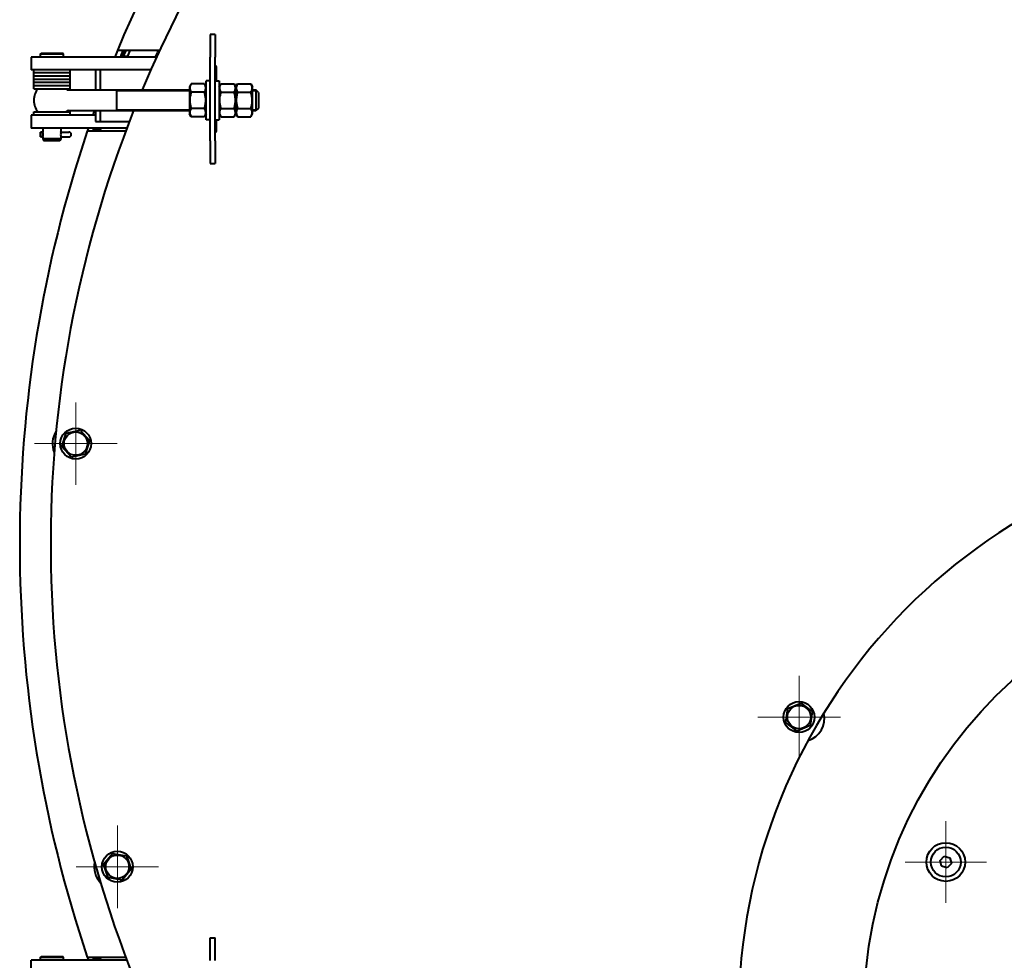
# Model space of a CAD drawing. Header units: millimetres. Extents: x -149 to 1385, y -399 to 918.
# Tile 14 of 41: x 385 to 461, y 181 to 254. Entities that reach past the tile are written whole.
import ezdxf

# ---------------------------------------------------------------- set-up
doc = ezdxf.new("R2010")
doc.units = ezdxf.units.MM
for name, color, linetype in [('(c)Креп', 9, 'Continuous'), ('(c)Синий', 156, 'Continuous'), ('G', 3, 'Continuous'), ('OSI', 2, 'Continuous'), ('R', 1, 'Continuous'), ('WELDING', 7, 'Continuous'), ('Системный слой', 250, 'Continuous')]:
    doc.layers.add(name, color=color, linetype=linetype)

# ---------------------------------------------------------------- blocks, each defined once
blk = doc.blocks.new('U5')
at = {"layer": 'G', "color": 150, "lineweight": 40}
for start, end in [(161.17702, 161.29829), (198.70171, 198.82298)]:
    blk.add_arc((484.929, 213.136), 99.8, start, end, dxfattribs=at)
blk = doc.blocks.new('U7')
at = {"layer": 'G', "color": 150, "lineweight": 40}
for start, end in [(110.09304, 110.10169), (157.46359, 157.74326)]:
    blk.add_arc((484.929, 213.136), 99.8, start, end, dxfattribs=at)
blk = doc.blocks.new('U16')
at = {"layer": 'G', "color": 150, "lineweight": 40}
for p, q in [((386.329, 245.071), (386.334, 245.071)), ((387.725, 245.071), (387.729, 245.071))]:
    blk.add_line(p, q, dxfattribs=at)
blk = doc.blocks.new('U17')
at = {"layer": 'G', "color": 150, "lineweight": 40}
for p, q in [((386.329, 244.701), (386.334, 244.701)), ((387.725, 244.701), (387.729, 244.701))]:
    blk.add_line(p, q, dxfattribs=at)
blk = doc.blocks.new('U18')
at = {"layer": 'G', "color": 150, "lineweight": 40}
for p, q in [((387.729, 245.071), (387.725, 245.07)), ((387.725, 244.703), (387.729, 244.701))]:
    blk.add_line(p, q, dxfattribs=at)
blk = doc.blocks.new('U19')
at = {"layer": 'WELDING', "color": 150, "lineweight": 40}
for p, q in [((386.3, 244.701), (386.286, 244.702)), ((386.315, 244.701), (386.3, 244.701)), ((386.329, 244.701), (386.315, 244.701))]:
    blk.add_line(p, q, dxfattribs=at)
blk = doc.blocks.new('U20')
at = {"layer": 'G', "color": 150, "lineweight": 40}
for p, q in [((385.629, 249.186), (387.029, 249.186)), ((387.029, 249.186), (388.429, 249.186))]:
    blk.add_line(p, q, dxfattribs=at)
blk = doc.blocks.new('U21')
at = {"layer": 'G', "color": 150, "lineweight": 40}
for p, q in [((385.629, 249.436), (387.029, 249.436)), ((387.029, 249.436), (388.429, 249.436))]:
    blk.add_line(p, q, dxfattribs=at)
blk = doc.blocks.new('U36')
at = {"layer": 'G', "color": 150, "lineweight": 40}
for start, end in [(110.1818, 110.28667), (110.05113, 110.05976), (157.51122, 157.82109), (161.18582, 161.33708), (198.66292, 198.81418)]:
    blk.add_arc((484.929, 213.136), 100, start, end, dxfattribs=at)
blk = doc.blocks.new('U37')
at = {"layer": 'G', "color": 150, "lineweight": 40}
for start, end in [(110.19339, 110.27573), (110.06264, 110.07127), (157.49814, 157.80823), (161.17508, 161.32643), (198.67357, 198.82492)]:
    blk.add_arc((484.929, 213.136), 99.945, start, end, dxfattribs=at)
blk = doc.blocks.new('U40')
at = {"layer": 'G', "color": 150, "lineweight": 40}
for p, q in [((385.629, 248.936), (387.029, 248.936)), ((387.029, 248.936), (388.429, 248.936))]:
    blk.add_line(p, q, dxfattribs=at)
blk = doc.blocks.new('U41')
at = {"layer": 'G', "color": 150, "lineweight": 40}
for p, q in [((385.629, 249.186), (387.029, 249.186)), ((387.029, 249.186), (388.429, 249.186))]:
    blk.add_line(p, q, dxfattribs=at)
blk = doc.blocks.new('U42')
at = {"layer": 'G', "color": 150, "lineweight": 40}
for p, q in [((385.629, 248.686), (387.029, 248.686)), ((387.029, 248.686), (388.429, 248.686))]:
    blk.add_line(p, q, dxfattribs=at)
blk = doc.blocks.new('U43')
at = {"layer": 'G', "color": 150, "lineweight": 40}
for p, q in [((385.629, 248.936), (387.029, 248.936)), ((387.029, 248.936), (388.429, 248.936))]:
    blk.add_line(p, q, dxfattribs=at)
blk = doc.blocks.new('U56')
at = {"layer": 'G', "color": 150, "lineweight": 40}
for start, end in [(157.60629, 157.91457), (160.44854, 160.66036), (161.26407, 161.41466), (198.58697, 198.73756), (199.34127, 199.70246), (202.0871, 202.24115)]:
    blk.add_arc((484.932, 213.138), 100.398, start, end, dxfattribs=at)
blk = doc.blocks.new('U62')
at = {"layer": 'G', "color": 150, "lineweight": 40}
for start, end in [(157.39177, 157.70366), (161.08769, 161.2398), (198.7602, 198.91231)]:
    blk.add_arc((484.929, 213.136), 99.5, start, end, dxfattribs=at)
blk = doc.blocks.new('U65')
at = {"layer": 'G', "color": 150, "lineweight": 40}
for p, q in [((385.629, 249.686), (387.029, 249.686)), ((387.029, 249.686), (388.429, 249.686))]:
    blk.add_line(p, q, dxfattribs=at)
blk = doc.blocks.new('U72')
at = {"layer": 'G', "color": 150, "lineweight": 40}
for p, q in [((386.189, 181.186), (387.029, 181.186)), ((387.029, 181.186), (387.869, 181.186))]:
    blk.add_line(p, q, dxfattribs=at)
blk = doc.blocks.new('U73')
at = {"layer": 'G', "color": 150, "lineweight": 40}
for p, q in [((386.129, 181.126), (387.029, 181.126)), ((387.029, 181.126), (387.929, 181.126))]:
    blk.add_line(p, q, dxfattribs=at)
blk = doc.blocks.new('U92')
at = {"layer": 'G', "color": 150, "lineweight": 40}
for p, q in [((399.979, 249.036), (399.979, 246.532)), ((399.979, 246.532), (399.979, 246.036))]:
    blk.add_line(p, q, dxfattribs=at)
blk = doc.blocks.new('U113')
at = {"layer": 'G', "color": 150, "lineweight": 40}
for p, q in [((385.629, 246.636), (387.029, 246.636)), ((387.029, 246.636), (388.429, 246.636))]:
    blk.add_line(p, q, dxfattribs=at)
blk = doc.blocks.new('U118')
at = {"layer": 'G', "color": 150, "lineweight": 40}
for p, q in [((385.629, 249.436), (387.029, 249.436)), ((387.029, 249.436), (388.429, 249.436))]:
    blk.add_line(p, q, dxfattribs=at)
blk = doc.blocks.new('U119')
at = {"layer": 'G', "color": 150, "lineweight": 40}
for p, q in [((385.629, 249.686), (387.029, 249.686)), ((387.029, 249.686), (388.429, 249.686))]:
    blk.add_line(p, q, dxfattribs=at)
blk = doc.blocks.new('U124')
at = {"layer": 'G', "color": 150, "lineweight": 40}
for p, q in [((385.629, 248.436), (387.029, 248.436)), ((387.029, 248.436), (388.429, 248.436))]:
    blk.add_line(p, q, dxfattribs=at)
blk = doc.blocks.new('U125')
at = {"layer": 'G', "color": 150, "lineweight": 40}
for p, q in [((385.629, 248.686), (387.029, 248.686)), ((387.029, 248.686), (388.429, 248.686))]:
    blk.add_line(p, q, dxfattribs=at)
blk = doc.blocks.new('U145')
at = {"layer": 'G', "color": 150, "lineweight": 40}
for p, q in [((390.411, 249.886), (390.411, 248.336)), ((390.411, 246.736), (390.411, 245.886))]:
    blk.add_line(p, q, dxfattribs=at)
blk = doc.blocks.new('U146')
at = {"layer": 'G', "color": 150, "lineweight": 40}
for p, q in [((390.765, 249.886), (390.765, 248.336)), ((390.765, 246.736), (390.765, 245.886))]:
    blk.add_line(p, q, dxfattribs=at)
blk = doc.blocks.new('U150')
at = {"layer": 'G', "color": 150, "lineweight": 40}
for p, q in [((388.302, 246.736), (397.679, 246.736)), ((402.579, 246.736), (402.829, 246.736))]:
    blk.add_line(p, q, dxfattribs=at)
blk = doc.blocks.new('U151')
at = {"layer": 'G', "color": 150, "lineweight": 40}
for p, q in [((388.302, 248.336), (397.679, 248.336)), ((402.579, 248.336), (402.829, 248.336))]:
    blk.add_line(p, q, dxfattribs=at)
blk = doc.blocks.new('U152')
at = {"layer": 'G', "color": 150, "lineweight": 40}
for start, end in [(139.9948, 180), (39.5212, 40.0052)]:
    blk.add_arc((387.029, 247.536), 1.4, start, end, dxfattribs=at)
blk = doc.blocks.new('U153')
at = {"layer": 'G', "color": 150, "lineweight": 40}
for start, end in [(180, 220.0052), (319.9948, 320.4788)]:
    blk.add_arc((387.029, 247.536), 1.4, start, end, dxfattribs=at)
blk = doc.blocks.new('U154')
at = {"layer": 'G', "color": 150, "lineweight": 40}
for p, q in [((403.029, 248.136), (403.029, 247.536)), ((403.029, 247.536), (403.029, 246.936))]:
    blk.add_line(p, q, dxfattribs=at)
blk = doc.blocks.new('U155')
at = {"layer": 'G', "color": 150, "lineweight": 40}
for p, q in [((402.829, 248.336), (402.829, 247.536)), ((402.829, 247.536), (402.829, 246.736))]:
    blk.add_line(p, q, dxfattribs=at)
blk = doc.blocks.new('U156')
at = {"layer": 'R', "color": 7, "lineweight": 9}
for p, q in [((392.029, 246.836), (397.679, 246.836)), ((402.579, 246.836), (402.829, 246.836))]:
    blk.add_line(p, q, dxfattribs=at)
blk = doc.blocks.new('U157')
at = {"layer": 'R', "color": 7, "lineweight": 9}
for p, q in [((392.029, 248.236), (397.679, 248.236)), ((402.579, 248.236), (402.829, 248.236))]:
    blk.add_line(p, q, dxfattribs=at)
blk = doc.blocks.new('U158')
at = {"layer": 'G', "color": 150, "lineweight": 40}
for p, q in [((386.189, 251.186), (387.029, 251.186)), ((387.029, 251.186), (387.869, 251.186))]:
    blk.add_line(p, q, dxfattribs=at)
blk = doc.blocks.new('U159')
at = {"layer": 'G', "color": 150, "lineweight": 40}
for p, q in [((386.129, 251.126), (387.029, 251.126)), ((387.029, 251.126), (387.929, 251.126))]:
    blk.add_line(p, q, dxfattribs=at)
blk = doc.blocks.new('U160')
at = {"layer": 'G', "color": 150, "lineweight": 40}
for p, q in [((387.729, 245.386), (387.729, 245.086)), ((387.729, 244.686), (387.729, 244.546))]:
    blk.add_line(p, q, dxfattribs=at)
blk = doc.blocks.new('U161')
at = {"layer": 'G', "color": 150, "lineweight": 40}
for p, q in [((386.329, 245.386), (386.329, 245.086)), ((386.329, 244.686), (386.329, 244.546))]:
    blk.add_line(p, q, dxfattribs=at)
blk = doc.blocks.new('U162')
at = {"layer": 'WELDING', "color": 150, "lineweight": 40}
for p, q in [((387.706, 244.975), (387.7, 244.886)), ((387.724, 245.066), (387.706, 244.975)), ((387.728, 245.083), (387.724, 245.066)), ((387.725, 245.071), (387.728, 245.083)), ((387.7, 244.886), (387.711, 244.765)), ((387.711, 244.765), (387.727, 244.693)), ((387.727, 244.693), (387.725, 244.701))]:
    blk.add_line(p, q, dxfattribs=at)
blk = doc.blocks.new('U163')
at = {"layer": 'WELDING', "color": 150, "lineweight": 40}
for p, q in [((386.348, 245.008), (386.331, 245.079)), ((386.331, 245.079), (386.334, 245.071)), ((386.359, 244.886), (386.348, 245.008)), ((386.33, 244.69), (386.335, 244.707)), ((386.334, 244.701), (386.33, 244.69)), ((386.335, 244.707), (386.353, 244.798)), ((386.353, 244.798), (386.359, 244.886))]:
    blk.add_line(p, q, dxfattribs=at)
blk = doc.blocks.new('U176')
at = {"layer": 'G', "color": 150, "lineweight": 40}
for start, end in [(87.13402, 157.24365), (158.33182, 202.48351)]:
    blk.add_arc((477.929, 213.136), 91, start, end, dxfattribs=at)
blk = doc.blocks.new('U178')
at = {"layer": 'G', "color": 150, "lineweight": 40}
for p, q in [((399.779, 249.036), (399.779, 250.136)), ((399.779, 245.136), (399.779, 246.036))]:
    blk.add_line(p, q, dxfattribs=at)
blk = doc.blocks.new('U179')
at = {"layer": 'G', "color": 150, "lineweight": 40}
for start, end in [(157.74326, 157.77427), (161.14669, 161.17702)]:
    blk.add_arc((484.929, 213.136), 99.8, start, end, dxfattribs=at)
blk = doc.blocks.new('U181')
at = {"layer": 'G', "color": 150, "lineweight": 40}
blk.add_arc((484.929, 213.136), 99.8, 198.82298, 198.85331, dxfattribs=at)
blk = doc.blocks.new('U185')
at = {"layer": 'OSI', "color": 30, "lineweight": 9}
for q in [(388.87, 224.128), (385.67, 220.928), (392.07, 220.928), (388.87, 217.728)]:
    blk.add_line((388.87, 220.928), q, dxfattribs=at)
blk = doc.blocks.new('U186')
at = {"layer": 'OSI', "color": 30, "lineweight": 9}
for q in [(392.096, 191.336), (388.896, 188.136), (395.296, 188.136), (392.096, 184.936)]:
    blk.add_line((392.096, 188.136), q, dxfattribs=at)
blk = doc.blocks.new('U193')
at = {"layer": 'OSI', "color": 30, "lineweight": 9}
for q in [(444.919, 202.936), (441.719, 199.736), (448.119, 199.736), (444.919, 196.536)]:
    blk.add_line((444.919, 199.736), q, dxfattribs=at)
blk = doc.blocks.new('U195')
at = {"layer": 'OSI', "color": 30, "lineweight": 9}
for q in [(456.289, 191.656), (453.133, 188.5), (459.445, 188.5), (456.289, 185.344)]:
    blk.add_line((456.289, 188.5), q, dxfattribs=at)
blk = doc.blocks.new('U208')
at = {"layer": 'OSI', "color": 30, "lineweight": 9}
for q in [(484.929, 213.636), (447.929, 176.636), (521.929, 176.636), (484.929, 139.636)]:
    blk.add_line((484.929, 176.636), q, dxfattribs=at)

msp = doc.modelspace()

# ---------------------------------------------------------------- linework, layer by layer
at = {"layer": 'G', "color": 150, "lineweight": 40}
for p, q in [((399.279, 252.636), (399.279, 250.878)), ((399.679, 252.636), (399.279, 252.636)), ((399.679, 252.636), (399.679, 250.878)), ((386.129, 251.126), (386.189, 251.186)), ((386.129, 250.886), (386.129, 251.126)), ((387.929, 251.126), (387.869, 251.186)), ((387.929, 250.886), (387.929, 251.126)), ((395.359, 251.388), (392.099, 251.386)), ((388.377, 250.886), (385.429, 250.886)), ((385.429, 250.886), (385.429, 249.886)), ((395.129, 250.886), (388.377, 250.886)), ((392.889, 250.936), (392.565, 250.936)), ((395.152, 250.936), (395.055, 250.936)), ((399.279, 244.395), (399.279, 250.878)), ((399.679, 244.395), (399.679, 250.878)), ((388.377, 249.886), (385.429, 249.886)), ((385.629, 249.686), (385.629, 249.886)), ((385.629, 249.436), (385.629, 249.686)), ((394.68, 249.886), (388.377, 249.886)), ((388.429, 249.686), (388.429, 249.886)), ((388.429, 249.436), (388.429, 249.686)), ((399.729, 250.186), (399.679, 250.186)), ((385.629, 249.186), (385.629, 249.436)), ((385.629, 248.936), (385.629, 249.186)), ((385.629, 248.686), (385.629, 248.936)), ((388.429, 249.186), (388.429, 249.436)), ((388.429, 248.936), (388.429, 249.186)), ((388.429, 248.686), (388.429, 248.936)), ((397.809, 248.807), (397.679, 248.581)), ((398.849, 248.807), (397.809, 248.807)), ((398.979, 248.581), (398.849, 248.807)), ((398.979, 246.036), (398.979, 249.036)), ((399.279, 249.036), (398.979, 249.036)), ((399.679, 249.036), (399.979, 249.036)), ((399.979, 248.581), (400.109, 248.807)), ((400.109, 248.807), (401.149, 248.807)), ((401.149, 248.807), (401.279, 248.581)), ((401.279, 248.581), (401.409, 248.807)), ((401.409, 248.807), (402.449, 248.807)), ((402.449, 248.807), (402.579, 248.581)), ((385.629, 248.436), (385.629, 248.686)), ((388.429, 248.436), (388.429, 248.686)), ((392.029, 248.336), (392.029, 247.536)), ((397.679, 248.581), (397.679, 246.491)), ((398.849, 248.172), (397.809, 248.172)), ((400.109, 248.172), (401.149, 248.172)), ((401.279, 246.491), (401.279, 248.581)), ((401.279, 246.491), (401.279, 248.581)), ((401.409, 248.172), (402.449, 248.172)), ((402.579, 246.491), (402.579, 248.581)), ((403.029, 248.136), (402.829, 248.336)), ((392.029, 247.536), (392.029, 246.736)), ((385.629, 246.386), (385.629, 246.636)), ((388.429, 246.386), (388.429, 246.636)), ((397.809, 246.266), (397.679, 246.491)), ((398.849, 246.901), (397.809, 246.901)), ((398.979, 246.491), (398.849, 246.266)), ((399.979, 246.491), (400.109, 246.266)), ((400.109, 246.901), (401.149, 246.901)), ((401.149, 246.266), (401.279, 246.491)), ((401.279, 246.491), (401.409, 246.266)), ((401.409, 246.901), (402.449, 246.901)), ((402.449, 246.266), (402.579, 246.491)), ((403.029, 246.936), (402.829, 246.736)), ((388.445, 246.386), (385.429, 246.386)), ((385.429, 246.386), (385.429, 245.386)), ((390.411, 246.386), (388.445, 246.386)), ((390.411, 245.886), (390.765, 245.886)), ((390.765, 245.886), (393.027, 245.886)), ((398.849, 246.266), (397.809, 246.266)), ((399.279, 246.036), (398.979, 246.036)), ((399.679, 246.036), (399.979, 246.036)), ((400.109, 246.266), (401.149, 246.266)), ((401.409, 246.266), (402.449, 246.266)), ((388.445, 245.386), (385.429, 245.386)), ((386.144, 244.701), (386.144, 245.071)), ((387.729, 245.071), (388.08, 245.071)), ((388.08, 245.071), (388.344, 245.071)), ((392.836, 245.386), (388.445, 245.386)), ((392.741, 245.136), (389.766, 245.136)), ((390.467, 245.336), (390.784, 245.336)), ((399.679, 245.086), (399.729, 245.086)), ((387.729, 244.546), (386.329, 244.546)), ((386.329, 244.546), (386.422, 244.386)), ((387.637, 244.386), (386.422, 244.386)), ((387.729, 244.546), (387.637, 244.386)), ((387.729, 244.701), (388.08, 244.701)), ((388.08, 244.701), (388.344, 244.701)), ((399.279, 244.395), (399.279, 242.636)), ((399.679, 244.395), (399.679, 242.636)), ((399.279, 242.636), (399.679, 242.636)), ((387.797, 220.698), (388.134, 221.742)), ((388.134, 221.742), (389.207, 221.972)), ((389.207, 221.972), (389.942, 221.158)), ((388.533, 219.884), (387.797, 220.698)), ((389.942, 221.158), (389.605, 220.114)), ((389.605, 220.114), (388.533, 219.884)), ((444.044, 200.398), (445.055, 200.825)), ((445.055, 200.825), (445.93, 200.163)), ((443.908, 199.31), (444.044, 200.398)), ((445.93, 200.163), (445.794, 199.075)), ((444.783, 198.648), (443.908, 199.31)), ((445.794, 199.075), (444.783, 198.648)), ((391.016, 188.327), (391.721, 189.167)), ((391.721, 189.167), (392.801, 188.977)), ((392.801, 188.977), (393.176, 187.946)), ((455.843, 188.619), (456.17, 188.946)), ((455.963, 188.173), (455.843, 188.619)), ((456.17, 188.946), (456.616, 188.826)), ((456.616, 188.826), (456.735, 188.38)), ((391.391, 187.296), (391.016, 188.327)), ((393.176, 187.946), (392.471, 187.106)), ((456.409, 188.054), (455.963, 188.173)), ((456.735, 188.38), (456.409, 188.054)), ((392.471, 187.106), (391.391, 187.296)), ((399.279, 182.636), (399.679, 182.636)), ((399.279, 180.878), (399.279, 182.636)), ((399.679, 180.878), (399.679, 182.636)), ((385.429, 179.886), (385.429, 180.886)), ((388.445, 180.886), (385.429, 180.886)), ((386.129, 181.126), (386.189, 181.186)), ((386.129, 180.886), (386.129, 181.126)), ((387.929, 181.126), (387.869, 181.186)), ((387.929, 180.886), (387.929, 181.126)), ((392.836, 180.886), (388.445, 180.886)), ((389.766, 181.136), (392.741, 181.136)), ((390.784, 180.936), (390.467, 180.936))]:
    msp.add_line(p, q, dxfattribs=at)
for centre, radius in [((388.87, 220.928), 1.2), ((388.87, 220.928), 0.903), ((484.929, 176.636), 35), ((444.919, 199.736), 1.2), ((444.919, 199.736), 0.903), ((456.289, 188.5), 1.5), ((392.096, 188.136), 1.2), ((456.289, 188.5), 1.156), ((392.096, 188.136), 0.903)]:
    msp.add_circle(centre, radius, dxfattribs=at)
for centre, radius, start, end in [((484.929, 213.141), 100.4, 110.21974, 157.60847), ((484.929, 213.136), 97.5, 156.90064, 157.18902), ((399.729, 250.136), 0.05, 0, 90), ((388.302, 248.586), 0.25, 219.5212, 270), ((388.302, 246.486), 0.25, 90, 140.4788), ((484.929, 213.136), 100.4, 161.41416, 198.58584), ((386.144, 244.886), 0.185, 270, 90), ((388.344, 244.886), 0.185, 270, 90), ((399.729, 245.136), 0.05, 270, 0), ((388.87, 220.928), 1.8, 147.47084, 202.52908), ((484.929, 176.636), 44.7, 93.13591, 180), ((445.092, 199.636), 1.8, 287.01919, 12.98081), ((392.096, 188.136), 1.8, 168.70972, 223.76796)]:
    msp.add_arc(centre, radius, start, end, dxfattribs=at)
at = {"layer": 'R', "color": 7, "lineweight": 9}
for p, q in [((402.829, 248.236), (402.929, 248.236)), ((402.829, 246.836), (402.929, 246.836))]:
    msp.add_line(p, q, dxfattribs=at)
at = {"layer": 'WELDING', "color": 150, "lineweight": 40}
for points, knots in [([(397.809, 248.807), (397.793, 248.779), (397.769, 248.733), (397.744, 248.671), (397.729, 248.623), (397.719, 248.58), (397.713, 248.539), (397.711, 248.5), (397.711, 248.463), (397.715, 248.428), (397.721, 248.388), (397.734, 248.338), (397.76, 248.264), (397.789, 248.207), (397.809, 248.172)], [0, 0, 0, 0, 2.031939, 3.311633, 4.396645, 5.423589, 6.350589, 7.262712, 8.121744, 8.934797, 9.734458, 10.915408, 12.440477, 15, 15, 15, 15]), ([(398.849, 248.172), (398.866, 248.2), (398.889, 248.245), (398.915, 248.307), (398.93, 248.355), (398.94, 248.398), (398.946, 248.439), (398.948, 248.478), (398.947, 248.515), (398.944, 248.551), (398.938, 248.59), (398.925, 248.64), (398.898, 248.715), (398.87, 248.771), (398.849, 248.807)], [0, 0, 0, 0, 2.031939, 3.311633, 4.396645, 5.423589, 6.350589, 7.262712, 8.121744, 8.934797, 9.734458, 10.915408, 12.440477, 15, 15, 15, 15]), ([(400.109, 248.807), (400.093, 248.779), (400.069, 248.733), (400.044, 248.671), (400.029, 248.623), (400.019, 248.58), (400.013, 248.539), (400.011, 248.5), (400.011, 248.463), (400.015, 248.428), (400.021, 248.388), (400.034, 248.338), (400.06, 248.264), (400.089, 248.207), (400.109, 248.172)], [0, 0, 0, 0, 2.031939, 3.311633, 4.396645, 5.423589, 6.350589, 7.262712, 8.121744, 8.934797, 9.734458, 10.915408, 12.440477, 15, 15, 15, 15]), ([(401.149, 248.172), (401.166, 248.2), (401.189, 248.245), (401.215, 248.307), (401.23, 248.355), (401.24, 248.398), (401.246, 248.439), (401.248, 248.478), (401.247, 248.515), (401.244, 248.551), (401.238, 248.59), (401.225, 248.64), (401.198, 248.715), (401.17, 248.771), (401.149, 248.807)], [0, 0, 0, 0, 2.031939, 3.311633, 4.396645, 5.423589, 6.350589, 7.262712, 8.121744, 8.934797, 9.734458, 10.915408, 12.440477, 15, 15, 15, 15]), ([(401.409, 248.807), (401.393, 248.779), (401.369, 248.733), (401.344, 248.671), (401.329, 248.623), (401.319, 248.58), (401.313, 248.539), (401.311, 248.5), (401.311, 248.463), (401.315, 248.428), (401.321, 248.388), (401.334, 248.338), (401.36, 248.264), (401.389, 248.207), (401.409, 248.172)], [0, 0, 0, 0, 2.031939, 3.311633, 4.396645, 5.423589, 6.350589, 7.262712, 8.121744, 8.934797, 9.734458, 10.915408, 12.440477, 15, 15, 15, 15]), ([(402.449, 248.172), (402.466, 248.2), (402.489, 248.245), (402.515, 248.307), (402.53, 248.355), (402.54, 248.398), (402.546, 248.439), (402.548, 248.478), (402.547, 248.515), (402.544, 248.551), (402.538, 248.59), (402.525, 248.64), (402.498, 248.715), (402.47, 248.771), (402.449, 248.807)], [0, 0, 0, 0, 2.031939, 3.311633, 4.396645, 5.423589, 6.350589, 7.262712, 8.121744, 8.934797, 9.734458, 10.915408, 12.440477, 15, 15, 15, 15]), ([(397.809, 248.172), (397.801, 248.142), (397.78, 248.066), (397.748, 247.929), (397.726, 247.791), (397.716, 247.684), (397.713, 247.624), (397.712, 247.586), (397.711, 247.554), (397.711, 247.519), (397.712, 247.475), (397.714, 247.423), (397.72, 247.348), (397.732, 247.239), (397.755, 247.115), (397.782, 246.999), (397.8, 246.934), (397.809, 246.901)], [0, 0, 0, 0, 3.152296, 8.024027, 14.430358, 17.4743, 18.996271, 20.518242, 21.409855, 22.301468, 24.084694, 25.867919, 27.651145, 31.792504, 37.072525, 40.536262, 44, 44, 44, 44]), ([(398.849, 246.901), (398.858, 246.931), (398.879, 247.007), (398.91, 247.144), (398.933, 247.282), (398.942, 247.389), (398.946, 247.448), (398.947, 247.487), (398.948, 247.519), (398.948, 247.554), (398.947, 247.598), (398.945, 247.65), (398.939, 247.725), (398.926, 247.834), (398.904, 247.958), (398.877, 248.074), (398.859, 248.139), (398.849, 248.172)], [0, 0, 0, 0, 3.152296, 8.024027, 14.430358, 17.4743, 18.996271, 20.518242, 21.409855, 22.301468, 24.084694, 25.867919, 27.651145, 31.792504, 37.072525, 40.536262, 44, 44, 44, 44]), ([(400.109, 248.172), (400.101, 248.142), (400.08, 248.066), (400.048, 247.929), (400.026, 247.791), (400.016, 247.684), (400.013, 247.624), (400.012, 247.586), (400.011, 247.554), (400.011, 247.519), (400.012, 247.475), (400.014, 247.423), (400.02, 247.348), (400.032, 247.239), (400.055, 247.115), (400.082, 246.999), (400.1, 246.934), (400.109, 246.901)], [0, 0, 0, 0, 3.152296, 8.024027, 14.430358, 17.4743, 18.996271, 20.518242, 21.409855, 22.301468, 24.084694, 25.867919, 27.651145, 31.792504, 37.072525, 40.536262, 44, 44, 44, 44]), ([(401.149, 246.901), (401.158, 246.931), (401.179, 247.007), (401.21, 247.144), (401.233, 247.282), (401.242, 247.389), (401.246, 247.448), (401.247, 247.487), (401.248, 247.519), (401.248, 247.554), (401.247, 247.598), (401.245, 247.65), (401.239, 247.725), (401.226, 247.834), (401.204, 247.958), (401.177, 248.074), (401.159, 248.139), (401.149, 248.172)], [0, 0, 0, 0, 3.152296, 8.024027, 14.430358, 17.4743, 18.996271, 20.518242, 21.409855, 22.301468, 24.084694, 25.867919, 27.651145, 31.792504, 37.072525, 40.536262, 44, 44, 44, 44]), ([(401.409, 248.172), (401.401, 248.142), (401.38, 248.066), (401.348, 247.929), (401.326, 247.791), (401.316, 247.684), (401.313, 247.624), (401.312, 247.586), (401.311, 247.554), (401.311, 247.519), (401.312, 247.475), (401.314, 247.423), (401.32, 247.348), (401.332, 247.239), (401.355, 247.115), (401.382, 246.999), (401.4, 246.934), (401.409, 246.901)], [0, 0, 0, 0, 3.152296, 8.024027, 14.430358, 17.4743, 18.996271, 20.518242, 21.409855, 22.301468, 24.084694, 25.867919, 27.651145, 31.792504, 37.072525, 40.536262, 44, 44, 44, 44]), ([(402.449, 246.901), (402.458, 246.931), (402.479, 247.007), (402.51, 247.144), (402.533, 247.282), (402.542, 247.389), (402.546, 247.448), (402.547, 247.487), (402.548, 247.519), (402.548, 247.554), (402.547, 247.598), (402.545, 247.65), (402.539, 247.725), (402.526, 247.834), (402.504, 247.958), (402.477, 248.074), (402.459, 248.139), (402.449, 248.172)], [0, 0, 0, 0, 3.152296, 8.024027, 14.430358, 17.4743, 18.996271, 20.518242, 21.409855, 22.301468, 24.084694, 25.867919, 27.651145, 31.792504, 37.072525, 40.536262, 44, 44, 44, 44]), ([(397.809, 246.901), (397.793, 246.873), (397.769, 246.827), (397.744, 246.766), (397.729, 246.718), (397.719, 246.674), (397.713, 246.633), (397.711, 246.595), (397.711, 246.558), (397.715, 246.522), (397.721, 246.482), (397.734, 246.433), (397.76, 246.358), (397.789, 246.301), (397.809, 246.266)], [0, 0, 0, 0, 2.031939, 3.311633, 4.396645, 5.423589, 6.350589, 7.262712, 8.121744, 8.934797, 9.734458, 10.915408, 12.440477, 15, 15, 15, 15]), ([(398.849, 246.266), (398.866, 246.294), (398.889, 246.34), (398.915, 246.402), (398.93, 246.45), (398.94, 246.493), (398.946, 246.534), (398.948, 246.573), (398.947, 246.61), (398.944, 246.645), (398.938, 246.685), (398.925, 246.735), (398.898, 246.809), (398.87, 246.866), (398.849, 246.901)], [0, 0, 0, 0, 2.031939, 3.311633, 4.396645, 5.423589, 6.350589, 7.262712, 8.121744, 8.934797, 9.734458, 10.915408, 12.440477, 15, 15, 15, 15]), ([(400.109, 246.901), (400.093, 246.873), (400.069, 246.827), (400.044, 246.766), (400.029, 246.718), (400.019, 246.674), (400.013, 246.633), (400.011, 246.595), (400.011, 246.558), (400.015, 246.522), (400.021, 246.482), (400.034, 246.433), (400.06, 246.358), (400.089, 246.301), (400.109, 246.266)], [0, 0, 0, 0, 2.031939, 3.311633, 4.396645, 5.423589, 6.350589, 7.262712, 8.121744, 8.934797, 9.734458, 10.915408, 12.440477, 15, 15, 15, 15]), ([(401.149, 246.266), (401.166, 246.294), (401.189, 246.34), (401.215, 246.402), (401.23, 246.45), (401.24, 246.493), (401.246, 246.534), (401.248, 246.573), (401.247, 246.61), (401.244, 246.645), (401.238, 246.685), (401.225, 246.735), (401.198, 246.809), (401.17, 246.866), (401.149, 246.901)], [0, 0, 0, 0, 2.031939, 3.311633, 4.396645, 5.423589, 6.350589, 7.262712, 8.121744, 8.934797, 9.734458, 10.915408, 12.440477, 15, 15, 15, 15]), ([(401.409, 246.901), (401.393, 246.873), (401.369, 246.827), (401.344, 246.766), (401.329, 246.718), (401.319, 246.674), (401.313, 246.633), (401.311, 246.595), (401.311, 246.558), (401.315, 246.522), (401.321, 246.482), (401.334, 246.433), (401.36, 246.358), (401.389, 246.301), (401.409, 246.266)], [0, 0, 0, 0, 2.031939, 3.311633, 4.396645, 5.423589, 6.350589, 7.262712, 8.121744, 8.934797, 9.734458, 10.915408, 12.440477, 15, 15, 15, 15]), ([(402.449, 246.266), (402.466, 246.294), (402.489, 246.34), (402.515, 246.402), (402.53, 246.45), (402.54, 246.493), (402.546, 246.534), (402.548, 246.573), (402.547, 246.61), (402.544, 246.645), (402.538, 246.685), (402.525, 246.735), (402.498, 246.809), (402.47, 246.866), (402.449, 246.901)], [0, 0, 0, 0, 2.031939, 3.311633, 4.396645, 5.423589, 6.350589, 7.262712, 8.121744, 8.934797, 9.734458, 10.915408, 12.440477, 15, 15, 15, 15]), ([(386.329, 245.071), (386.321, 245.071), (386.303, 245.071), (386.278, 245.071), (386.255, 245.071), (386.233, 245.07), (386.214, 245.067), (386.203, 245.065), (386.199, 245.063)], [0, 0, 0, 0, 1.615726, 3.192239, 4.726786, 6.159909, 7.875093, 9, 9, 9, 9]), ([(386.329, 244.701), (386.321, 244.701), (386.303, 244.701), (386.278, 244.702), (386.255, 244.702), (386.233, 244.703), (386.214, 244.706), (386.203, 244.708), (386.199, 244.71)], [0, 0, 0, 0, 1.615726, 3.192239, 4.726786, 6.159909, 7.875093, 9, 9, 9, 9])]:
    msp.add_open_spline(points, degree=3, knots=knots, dxfattribs=at)

# ---------------------------------------------------------------- block references
at = {"layer": '(c)Креп'}
for name in ['U92', 'U152', 'U151', 'U157', 'U155', 'U154', 'U153', 'U150', 'U156']:
    msp.add_blockref(name, (0, 0), dxfattribs=at)
at = {"layer": '(c)Синий'}
for name in ['U176', 'U178']:
    msp.add_blockref(name, (0, 0), dxfattribs=at)
at = {"layer": 'OSI'}
for name in ['U185', 'U208', 'U193', 'U195', 'U186']:
    msp.add_blockref(name, (0, 0), dxfattribs=at)
at = {"layer": 'WELDING'}
for name in ['U163', 'U162', 'U19']:
    msp.add_blockref(name, (0, 0), dxfattribs=at)
at = {"layer": 'Системный слой'}
for name in ['U36', 'U37', 'U7', 'U159', 'U158', 'U56', 'U62', 'U179', 'U65', 'U119', 'U145', 'U146', 'U21', 'U118', 'U20', 'U41', 'U40', 'U43', 'U42', 'U125', 'U124', 'U113', 'U161', 'U16', 'U18', 'U160', 'U5', 'U17', 'U73', 'U72', 'U181']:
    msp.add_blockref(name, (0, 0), dxfattribs=at)

doc.saveas('drawing.dxf')
